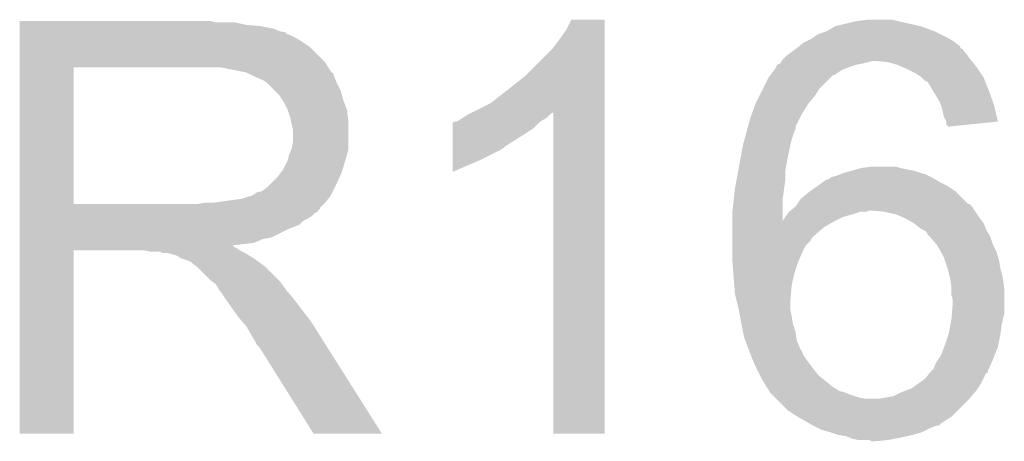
# Model space of a CAD drawing. Extents: x -1.3 to 24.2, y -3.9 to 53.4.
# Tile 21 of 57: x 6.8 to 8.7, y 11.7 to 12.5. Entities that reach past the tile are written whole.
import ezdxf

# ---------------------------------------------------------------- set-up
doc = ezdxf.new("R2010")
doc.units = 0
doc.layers.add('TWO-WIRE_ETH_3_CLICK_V103_GTO', color=11, linetype='CONTINUOUS')

msp = doc.modelspace()

# ---------------------------------------------------------------- linework, layer by layer
at = {"layer": 'TWO-WIRE_ETH_3_CLICK_V103_GTO'}
for points in [[(6.80722, 12.51966), (6.807222, 12.5222), (7.193282, 12.51966), (7.183122, 12.5222)], [(6.80722, 12.51458), (6.80722, 12.51966), (7.25424, 12.51458), (7.228842, 12.51966)], [(7.88416, 12.504422), (7.894322, 12.524718), (7.960358, 12.504422), (7.96036, 12.524718)], [(7.894322, 12.524718), (7.894334, 12.52474), (7.96036, 12.524718), (7.894334, 12.52474)], [(8.415024, 12.512042), (8.43534, 12.51712), (8.582644, 12.512042), (8.559796, 12.51712)], [(8.43534, 12.51712), (8.4582, 12.5222), (8.559796, 12.51712), (8.53694, 12.5222)], [(8.4582, 12.5222), (8.478522, 12.52474), (8.53694, 12.5222), (8.526782, 12.52474)], [(6.80722, 12.51204), (6.80722, 12.51458), (7.282182, 12.51204), (7.25424, 12.51458)], [(6.80722, 12.506958), (6.80722, 12.51204), (7.307582, 12.506958), (7.282182, 12.51204)], [(6.80722, 12.50188), (6.80722, 12.506958), (7.320282, 12.50188), (7.307582, 12.506958)], [(6.80722, 12.499322), (6.80722, 12.50188), (7.33298, 12.499322), (7.320282, 12.50188)], [(6.80722, 12.496796), (6.80722, 12.499322), (7.332996, 12.496796), (7.33298, 12.499322)], [(7.87146, 12.48664), (7.88416, 12.504422), (7.960358, 12.48664), (7.960358, 12.504422)], [(8.382, 12.4968), (8.397242, 12.50188), (8.62076, 12.4968), (8.6106, 12.50188)], [(8.397242, 12.50188), (8.415016, 12.512038), (8.6106, 12.50188), (8.58266, 12.512038)], [(8.415016, 12.512038), (8.415024, 12.512042), (8.58266, 12.512038), (8.582644, 12.512042)], [(6.80722, 12.49426), (6.80722, 12.496796), (7.3406, 12.49426), (7.332996, 12.496796)], [(6.80722, 12.48918), (6.80722, 12.49426), (7.350758, 12.48918), (7.3406, 12.49426)], [(6.80722, 12.481562), (6.80722, 12.48918), (7.36346, 12.481562), (7.350758, 12.48918)], [(6.80722, 12.471398), (6.80722, 12.481562), (7.378702, 12.471398), (7.36346, 12.481562)], [(7.85622, 12.466322), (7.87146, 12.48664), (7.960358, 12.466322), (7.960358, 12.48664)], [(8.341984, 12.471392), (8.351522, 12.479022), (8.6614, 12.471392), (8.651872, 12.479022)], [(8.351522, 12.479022), (8.356598, 12.48156), (8.651872, 12.479022), (8.6487, 12.48156)], [(8.356598, 12.48156), (8.366762, 12.486642), (8.6487, 12.48156), (8.64023, 12.486642)], [(8.366762, 12.486642), (8.370568, 12.48918), (8.64023, 12.486642), (8.635998, 12.48918)], [(8.370568, 12.48918), (8.382, 12.4968), (8.635998, 12.48918), (8.62076, 12.4968)], [(6.807218, 12.440918), (6.80722, 12.471398), (7.40918, 12.440918), (7.378702, 12.471398)], [(7.80542, 12.41552), (7.85622, 12.466322), (7.960356, 12.41552), (7.960358, 12.466322)], [(8.321888, 12.45616), (8.32866, 12.46124), (8.6741, 12.45616), (8.669022, 12.46124)], [(8.32866, 12.46124), (8.335424, 12.466314), (8.669022, 12.46124), (8.666482, 12.466314)], [(8.335424, 12.466314), (8.338812, 12.468854), (8.666482, 12.466314), (8.661414, 12.468854)], [(8.338812, 12.468854), (8.33882, 12.46886), (8.661414, 12.468854), (8.661414, 12.46886)], [(8.33882, 12.46886), (8.341984, 12.471392), (8.661414, 12.46886), (8.6614, 12.471392)], [(6.807218, 12.43076), (6.807218, 12.440918), (7.415536, 12.43076), (7.40918, 12.440918)], [(8.3058, 12.438384), (8.309186, 12.44346), (8.468374, 12.438384), (8.488678, 12.44346)], [(8.309186, 12.44346), (8.310882, 12.446002), (8.683414, 12.44346), (8.681296, 12.446002)], [(8.310882, 12.446002), (8.31342, 12.44854), (8.681296, 12.446002), (8.67918, 12.44854)], [(8.31342, 12.44854), (8.318502, 12.45362), (8.67918, 12.44854), (8.675794, 12.45362)], [(8.318502, 12.45362), (8.321888, 12.45616), (8.675794, 12.45362), (8.6741, 12.45616)], [(8.519158, 12.44092), (8.496298, 12.44346), (8.68553, 12.44092), (8.683414, 12.44346)], [(8.53694, 12.435842), (8.519158, 12.44092), (8.689762, 12.435842), (8.68553, 12.44092)], [(6.807212, 12.161542), (6.807218, 12.43074), (6.91388, 12.161542), (6.913882, 12.43074)], [(6.807218, 12.43074), (6.807218, 12.43076), (6.913882, 12.43074), (7.17042, 12.43076)], [(7.254234, 12.4206), (7.203442, 12.43076), (7.421892, 12.4206), (7.415536, 12.43076)], [(7.254242, 12.420598), (7.254234, 12.4206), (7.42221, 12.420598), (7.421892, 12.4206)], [(7.254272, 12.420584), (7.254242, 12.420598), (7.424424, 12.420584), (7.42221, 12.420598)], [(7.26948, 12.41298), (7.254272, 12.420584), (7.42696, 12.41298), (7.424424, 12.420584)], [(8.28675, 12.41552), (8.294366, 12.425678), (8.412476, 12.41552), (8.427718, 12.425678)], [(8.294366, 12.425678), (8.298176, 12.43076), (8.427718, 12.425678), (8.44042, 12.43076)], [(8.298176, 12.43076), (8.29818, 12.430764), (8.44042, 12.43076), (8.440432, 12.430764)], [(8.29818, 12.430764), (8.298186, 12.433306), (8.440432, 12.430764), (8.44806, 12.433306)], [(8.298186, 12.433306), (8.300718, 12.435838), (8.44806, 12.433306), (8.45566, 12.435838)], [(8.300718, 12.435838), (8.300724, 12.435842), (8.45566, 12.435838), (8.455678, 12.435842)], [(8.300724, 12.435842), (8.305792, 12.43838), (8.455678, 12.435842), (8.46836, 12.43838)], [(8.305792, 12.43838), (8.3058, 12.438384), (8.46836, 12.43838), (8.468374, 12.438384)], [(8.54287, 12.4333), (8.53694, 12.435842), (8.69188, 12.4333), (8.689762, 12.435842)], [(8.55472, 12.42822), (8.54287, 12.4333), (8.695268, 12.42822), (8.69188, 12.4333)], [(8.56996, 12.4206), (8.55472, 12.42822), (8.700348, 12.4206), (8.695268, 12.42822)], [(8.582658, 12.412982), (8.56996, 12.4206), (8.705426, 12.412982), (8.700348, 12.4206)], [(7.287262, 12.405358), (7.26948, 12.41298), (7.43001, 12.405358), (7.42696, 12.41298)], [(7.29488, 12.40028), (7.287262, 12.405358), (7.43204, 12.40028), (7.43001, 12.405358)], [(7.294882, 12.400278), (7.29488, 12.40028), (7.432042, 12.400278), (7.43204, 12.40028)], [(7.310122, 12.385038), (7.294882, 12.400278), (7.439662, 12.385038), (7.432042, 12.400278)], [(7.78002, 12.3952), (7.80542, 12.41552), (7.960356, 12.3952), (7.960356, 12.41552)], [(8.27278, 12.39012), (8.282942, 12.41044), (8.38454, 12.39012), (8.40486, 12.41044)], [(8.282942, 12.41044), (8.286746, 12.415514), (8.40486, 12.41044), (8.409934, 12.415514)], [(8.286746, 12.415514), (8.28675, 12.41552), (8.409934, 12.415514), (8.412476, 12.41552)], [(8.585202, 12.41044), (8.582658, 12.412982), (8.70712, 12.41044), (8.705426, 12.412982)], [(8.59028, 12.405362), (8.585202, 12.41044), (8.709152, 12.405362), (8.70712, 12.41044)], [(8.595356, 12.402822), (8.59028, 12.405362), (8.710168, 12.402822), (8.709152, 12.405362)], [(8.597898, 12.400282), (8.595356, 12.402822), (8.711184, 12.400282), (8.710168, 12.402822)], [(8.607046, 12.38504), (8.597898, 12.400282), (8.71728, 12.38504), (8.711184, 12.400282)], [(7.31774, 12.37742), (7.310122, 12.385038), (7.441838, 12.37742), (7.439662, 12.385038)], [(7.7343, 12.359642), (7.78002, 12.3952), (7.960354, 12.359642), (7.960356, 12.3952)], [(8.26516, 12.37488), (8.27278, 12.39012), (8.37438, 12.37488), (8.38454, 12.39012)], [(8.62076, 12.362182), (8.607046, 12.38504), (8.725592, 12.362182), (8.71728, 12.38504)], [(7.324514, 12.36726), (7.31774, 12.37742), (7.44474, 12.36726), (7.441838, 12.37742)], [(7.3279, 12.362178), (7.324514, 12.36726), (7.446646, 12.362178), (7.44474, 12.36726)], [(7.33552, 12.346938), (7.3279, 12.362178), (7.45236, 12.346938), (7.446646, 12.362178)], [(8.25754, 12.35964), (8.26516, 12.37488), (8.36168, 12.35964), (8.37438, 12.37488)], [(8.622454, 12.357098), (8.62076, 12.362182), (8.72744, 12.357098), (8.725592, 12.362182)], [(7.3406, 12.331698), (7.33552, 12.346938), (7.454054, 12.331698), (7.45236, 12.346938)], [(7.698708, 12.341844), (7.7343, 12.359642), (7.960354, 12.341844), (7.960354, 12.359642)], [(8.25015, 12.33932), (8.257538, 12.359638), (8.348982, 12.33932), (8.36168, 12.359638)], [(8.257538, 12.359638), (8.25754, 12.35964), (8.36168, 12.359638), (8.36168, 12.35964)], [(8.625838, 12.34694), (8.622454, 12.357098), (8.729778, 12.34694), (8.72744, 12.357098)], [(8.62838, 12.334242), (8.625838, 12.34694), (8.732698, 12.334242), (8.729778, 12.34694)], [(7.342126, 12.324078), (7.3406, 12.331698), (7.4549, 12.324078), (7.454054, 12.331698)], [(7.34314, 12.319), (7.342126, 12.324078), (7.4549, 12.319), (7.4549, 12.324078)], [(7.660646, 12.321546), (7.663182, 12.324078), (7.830826, 12.321546), (7.833358, 12.324078)], [(7.663182, 12.324078), (7.663186, 12.32408), (7.833358, 12.324078), (7.83336, 12.32408)], [(7.663186, 12.32408), (7.668264, 12.324082), (7.83336, 12.32408), (7.833364, 12.324082)], [(7.668264, 12.324082), (7.673342, 12.326622), (7.833364, 12.324082), (7.837598, 12.326622)], [(7.673342, 12.326622), (7.680956, 12.331698), (7.837598, 12.326622), (7.846058, 12.331698)], [(7.680956, 12.331698), (7.688582, 12.33678), (7.846058, 12.331698), (7.85114, 12.33678)], [(7.688582, 12.33678), (7.693656, 12.339318), (7.85114, 12.33678), (7.85368, 12.339318)], [(7.693656, 12.339318), (7.698708, 12.341844), (7.85368, 12.339318), (7.85873, 12.341844)], [(7.85876, 11.709422), (7.85873, 12.341844), (7.960338, 11.709422), (7.960354, 12.341844)], [(8.242528, 12.313916), (8.24738, 12.3317), (8.33628, 12.313916), (8.345172, 12.3317)], [(8.24738, 12.3317), (8.25015, 12.33932), (8.345172, 12.3317), (8.348982, 12.33932)], [(8.633458, 12.324084), (8.62838, 12.334242), (8.735036, 12.324084), (8.732698, 12.334242)], [(8.63346, 12.324078), (8.633458, 12.324084), (8.735036, 12.324078), (8.735036, 12.324084)], [(8.63346, 12.316482), (8.63346, 12.324078), (8.660802, 12.316482), (8.735036, 12.324078)], [(7.34568, 12.308838), (7.34314, 12.319), (7.4549, 12.308838), (7.4549, 12.319)], [(7.34568, 12.283438), (7.34568, 12.308838), (7.4549, 12.283438), (7.4549, 12.308838)], [(7.660644, 12.31138), (7.660646, 12.321546), (7.82066, 12.31138), (7.830826, 12.321546)], [(7.660644, 12.30122), (7.660644, 12.31138), (7.80542, 12.30122), (7.82066, 12.31138)], [(8.235602, 12.28852), (8.239758, 12.303758), (8.328662, 12.28852), (8.33374, 12.303758)], [(8.239758, 12.303758), (8.241144, 12.308836), (8.33374, 12.303758), (8.336278, 12.308836)], [(8.241144, 12.308836), (8.242528, 12.313916), (8.336278, 12.308836), (8.33628, 12.313916)], [(8.635978, 12.31646), (8.63346, 12.316482), (8.660586, 12.31646), (8.660802, 12.316482)], [(8.636, 12.313944), (8.635978, 12.31646), (8.636, 12.313944), (8.660586, 12.31646)], [(7.660642, 12.275818), (7.660644, 12.30122), (7.764778, 12.275818), (7.80542, 12.30122)], [(8.232832, 12.27836), (8.235602, 12.28852), (8.32612, 12.27836), (8.328662, 12.28852)], [(7.33806, 12.258038), (7.34212, 12.268196), (7.451996, 12.258038), (7.4549, 12.268196)], [(7.34212, 12.268196), (7.343138, 12.270738), (7.4549, 12.268196), (7.4549, 12.270738)], [(7.343138, 12.270738), (7.34568, 12.283438), (7.4549, 12.270738), (7.4549, 12.283438)], [(7.66064, 12.24788), (7.660642, 12.2682), (7.71398, 12.24788), (7.754618, 12.2682)], [(7.660642, 12.27328), (7.660642, 12.275818), (7.76224, 12.27328), (7.764778, 12.275818)], [(7.660642, 12.2682), (7.660642, 12.27328), (7.754618, 12.2682), (7.76224, 12.27328)], [(8.225674, 12.24026), (8.23214, 12.27582), (8.3185, 12.24026), (8.325612, 12.27582)], [(8.23214, 12.27582), (8.232832, 12.27836), (8.325612, 12.27582), (8.32612, 12.27836)], [(7.325358, 12.22756), (7.33552, 12.247878), (7.442962, 12.22756), (7.449056, 12.247878)], [(7.33552, 12.247878), (7.336154, 12.25042), (7.449056, 12.247878), (7.44982, 12.25042)], [(7.336154, 12.25042), (7.33806, 12.258038), (7.44982, 12.25042), (7.451996, 12.258038)], [(7.66064, 12.225054), (7.66064, 12.24788), (7.66064, 12.225054), (7.71398, 12.24788)], [(7.32282, 12.225018), (7.325358, 12.22756), (7.4422, 12.225018), (7.442962, 12.22756)], [(8.222902, 12.225018), (8.225674, 12.24026), (8.31596, 12.225018), (8.3185, 12.24026)], [(8.43026, 12.222482), (8.448036, 12.22756), (8.584348, 12.222482), (8.56742, 12.22756)], [(8.448036, 12.22756), (8.465822, 12.23264), (8.56742, 12.22756), (8.542022, 12.23264)], [(8.465822, 12.23264), (8.486126, 12.235178), (8.542022, 12.23264), (8.534402, 12.235178)], [(8.486126, 12.235178), (8.486142, 12.23518), (8.534402, 12.235178), (8.486142, 12.23518)], [(7.302498, 12.20216), (7.315198, 12.21486), (7.43204, 12.20216), (7.437684, 12.21486)], [(7.315198, 12.21486), (7.32282, 12.225018), (7.437684, 12.21486), (7.4422, 12.225018)], [(8.2169, 12.192), (8.21967, 12.20724), (8.313782, 12.192), (8.31596, 12.20724)], [(8.21967, 12.20724), (8.222902, 12.225018), (8.31596, 12.20724), (8.31596, 12.225018)], [(8.39013, 12.2047), (8.397244, 12.20978), (8.62076, 12.2047), (8.612292, 12.20978)], [(8.397244, 12.20978), (8.399786, 12.209784), (8.612292, 12.20978), (8.612286, 12.209784)], [(8.399786, 12.209784), (8.403588, 12.21232), (8.612286, 12.209784), (8.608058, 12.21232)], [(8.403588, 12.21232), (8.407402, 12.214862), (8.608058, 12.21232), (8.602976, 12.214862)], [(8.407402, 12.214862), (8.417562, 12.217402), (8.602976, 12.214862), (8.597896, 12.217402)], [(8.417562, 12.217402), (8.423906, 12.21994), (8.597896, 12.217402), (8.59282, 12.21994)], [(8.423906, 12.21994), (8.43026, 12.222482), (8.59282, 12.21994), (8.584348, 12.222482)], [(7.274556, 12.184378), (7.284718, 12.186918), (7.423148, 12.184378), (7.424418, 12.186918)], [(7.284718, 12.186918), (7.294878, 12.19454), (7.424418, 12.186918), (7.42823, 12.19454)], [(7.294878, 12.19454), (7.302498, 12.20216), (7.42823, 12.19454), (7.43204, 12.20216)], [(8.214642, 12.171678), (8.2169, 12.192), (8.31088, 12.171678), (8.313782, 12.192)], [(8.36168, 12.18438), (8.365232, 12.186918), (8.653782, 12.18438), (8.651242, 12.186918)], [(8.365232, 12.186918), (8.379458, 12.197078), (8.651242, 12.186918), (8.636002, 12.197078)], [(8.379458, 12.197078), (8.39013, 12.2047), (8.636002, 12.197078), (8.62076, 12.2047)], [(7.188198, 12.16406), (7.22376, 12.16914), (7.40918, 12.16406), (7.413244, 12.16914)], [(7.22376, 12.16914), (7.244078, 12.17168), (7.413244, 12.16914), (7.415276, 12.17168)], [(7.244078, 12.17168), (7.259318, 12.176758), (7.415276, 12.17168), (7.419338, 12.176758)], [(7.259318, 12.176758), (7.261856, 12.17676), (7.419338, 12.176758), (7.41934, 12.17676)], [(7.261856, 12.17676), (7.266938, 12.1793), (7.41934, 12.17676), (7.42061, 12.1793)], [(7.266938, 12.1793), (7.274556, 12.184378), (7.42061, 12.1793), (7.423148, 12.184378)], [(8.21182, 12.14628), (8.214642, 12.171678), (8.310904, 12.14628), (8.31088, 12.171678)], [(8.339666, 12.16152), (8.346444, 12.171682), (8.676646, 12.16152), (8.666482, 12.171682)], [(8.346444, 12.171682), (8.36168, 12.18438), (8.666482, 12.171682), (8.653782, 12.18438)], [(6.80721, 12.15136), (6.807212, 12.153894), (7.398998, 12.15136), (7.39902, 12.153894)], [(6.80721, 12.151346), (6.80721, 12.15136), (7.396474, 12.151346), (7.398998, 12.15136)], [(6.80721, 12.146278), (6.80721, 12.151346), (7.393934, 12.146278), (7.396474, 12.151346)], [(6.807212, 12.16152), (6.807212, 12.161542), (7.157718, 12.16152), (6.91388, 12.161542)], [(6.807212, 12.153894), (6.807212, 12.16152), (7.39902, 12.153894), (7.40664, 12.16152)], [(7.157718, 12.16152), (7.170418, 12.16406), (7.40664, 12.16152), (7.40918, 12.16406)], [(8.323582, 12.146282), (8.326754, 12.14882), (8.475984, 12.146282), (8.481064, 12.14882)], [(8.326754, 12.14882), (8.336278, 12.15644), (8.68934, 12.14882), (8.68426, 12.15644)], [(8.336278, 12.15644), (8.336282, 12.156442), (8.68426, 12.15644), (8.684258, 12.156442)], [(8.336282, 12.156442), (8.339662, 12.161514), (8.684258, 12.156442), (8.679186, 12.161514)], [(8.339662, 12.161514), (8.339666, 12.16152), (8.679186, 12.161514), (8.676646, 12.16152)], [(8.51154, 12.14628), (8.488678, 12.14882), (8.691034, 12.14628), (8.68934, 12.14882)], [(6.80721, 12.143738), (6.80721, 12.146278), (7.38886, 12.143738), (7.393934, 12.146278)], [(6.80721, 12.13866), (6.80721, 12.143738), (7.38378, 12.13866), (7.38886, 12.143738)], [(6.80721, 12.13358), (6.80721, 12.13866), (7.376158, 12.13358), (7.38378, 12.13866)], [(6.80721, 12.128498), (6.80721, 12.13358), (7.366, 12.128498), (7.376158, 12.13358)], [(8.21182, 12.128558), (8.21182, 12.14628), (8.31092, 12.128558), (8.310904, 12.14628)], [(8.21182, 12.12596), (8.21182, 12.128558), (8.40994, 12.12596), (8.415134, 12.128558)], [(8.31092, 12.128558), (8.31596, 12.13612), (8.415134, 12.128558), (8.430258, 12.13612)], [(8.31596, 12.136122), (8.31977, 12.1412), (8.430262, 12.136122), (8.44804, 12.1412)], [(8.31596, 12.13612), (8.31596, 12.136122), (8.430258, 12.13612), (8.430262, 12.136122)], [(8.31977, 12.1412), (8.32358, 12.14628), (8.44804, 12.1412), (8.463284, 12.14628)], [(8.32358, 12.14628), (8.323582, 12.146282), (8.463284, 12.14628), (8.475984, 12.146282)], [(8.534402, 12.141198), (8.51154, 12.14628), (8.694422, 12.141198), (8.691034, 12.14628)], [(8.552182, 12.13358), (8.534402, 12.141198), (8.6995, 12.13358), (8.694422, 12.141198)], [(8.569958, 12.12342), (8.552182, 12.13358), (8.70712, 12.12342), (8.6995, 12.13358)], [(6.80721, 12.12088), (6.80721, 12.128498), (7.358376, 12.12088), (7.366, 12.128498)], [(6.80721, 12.11072), (6.80721, 12.12088), (7.33298, 12.11072), (7.358376, 12.12088)], [(6.80721, 12.09548), (6.80721, 12.11072), (7.302498, 12.09548), (7.33298, 12.11072)], [(8.21182, 12.115802), (8.21182, 12.12596), (8.392162, 12.115802), (8.40994, 12.12596)], [(8.21182, 12.09802), (8.21182, 12.115802), (8.37184, 12.09802), (8.392162, 12.115802)], [(8.582662, 12.113258), (8.569958, 12.12342), (8.711186, 12.113258), (8.70712, 12.12342)], [(8.58774, 12.110718), (8.582662, 12.113258), (8.7122, 12.110718), (8.711186, 12.113258)], [(8.59282, 12.108176), (8.58774, 12.110718), (8.713726, 12.108176), (8.7122, 12.110718)], [(6.80721, 12.092938), (6.80721, 12.09548), (7.287258, 12.092938), (7.302498, 12.09548)], [(6.80721, 12.08532), (6.80721, 12.092938), (7.269476, 12.08532), (7.287258, 12.092938)], [(8.21182, 12.09548), (8.21182, 12.09802), (8.369302, 12.09548), (8.37184, 12.09802)], [(8.21182, 12.090404), (8.21182, 12.09548), (8.366762, 12.090404), (8.369302, 12.09548)], [(8.21182, 12.08024), (8.21182, 12.090404), (8.356602, 12.08024), (8.366762, 12.090404)], [(8.597902, 12.100558), (8.59282, 12.108176), (8.718298, 12.100558), (8.713726, 12.108176)], [(8.60044, 12.09802), (8.597902, 12.100558), (8.71982, 12.09802), (8.718298, 12.100558)], [(8.613504, 12.08278), (8.60044, 12.09802), (8.7249, 12.08278), (8.71982, 12.09802)], [(6.807208, 12.077698), (6.80721, 12.080206), (7.228844, 12.077698), (7.226332, 12.080206)], [(6.807208, 12.075158), (6.807208, 12.077698), (7.233922, 12.075158), (7.228844, 12.077698)], [(6.807208, 12.07008), (6.807208, 12.075158), (7.241542, 12.07008), (7.233922, 12.075158)], [(6.80721, 12.08278), (6.80721, 12.08532), (7.24916, 12.08278), (7.269476, 12.08532)], [(6.80721, 12.080206), (6.80721, 12.08278), (7.226332, 12.080206), (7.24916, 12.08278)], [(8.21182, 12.065), (8.21182, 12.08024), (8.34898, 12.065), (8.356602, 12.08024)], [(8.615682, 12.080238), (8.613504, 12.08278), (8.726172, 12.080238), (8.7249, 12.08278)], [(8.622738, 12.067538), (8.615682, 12.080238), (8.732522, 12.067538), (8.726172, 12.080238)], [(6.8072, 11.709422), (6.807208, 12.070058), (6.913858, 11.709422), (6.91388, 12.070058)], [(6.807208, 12.070058), (6.807208, 12.07008), (6.91388, 12.070058), (7.053578, 12.07008)], [(7.066278, 12.06754), (7.053578, 12.07008), (7.24662, 12.06754), (7.241542, 12.07008)], [(7.089136, 12.065002), (7.084056, 12.06754), (7.251696, 12.065002), (7.24662, 12.06754)], [(7.099298, 12.065), (7.089136, 12.065002), (7.251698, 12.065), (7.251696, 12.065002)], [(7.11708, 12.059922), (7.099298, 12.065), (7.259824, 12.059922), (7.251698, 12.065)], [(7.124696, 12.054842), (7.11708, 12.059922), (7.267952, 12.054842), (7.259824, 12.059922)], [(7.13232, 12.0523), (7.124696, 12.054842), (7.272018, 12.0523), (7.267952, 12.054842)], [(7.139938, 12.04976), (7.13232, 12.0523), (7.275406, 12.04976), (7.272018, 12.0523)], [(8.21182, 12.049758), (8.21182, 12.065), (8.342448, 12.049758), (8.34898, 12.065)], [(8.62838, 12.057378), (8.622738, 12.067538), (8.735426, 12.057378), (8.732522, 12.067538)], [(8.63092, 12.04976), (8.62838, 12.057378), (8.7376, 12.04976), (8.735426, 12.057378)], [(7.145016, 12.047222), (7.139938, 12.04976), (7.27879, 12.047222), (7.275406, 12.04976)], [(7.14756, 12.044682), (7.145016, 12.047222), (7.282176, 12.044682), (7.27879, 12.047222)], [(7.157718, 12.03706), (7.14756, 12.044682), (7.292338, 12.03706), (7.282176, 12.044682)], [(7.157722, 12.037058), (7.157718, 12.03706), (7.29234, 12.037058), (7.292338, 12.03706)], [(7.18312, 12.011662), (7.157722, 12.037058), (7.317738, 12.011662), (7.29234, 12.037058)], [(8.212016, 12.047218), (8.21182, 12.049758), (8.34136, 12.047218), (8.342448, 12.049758)], [(8.213774, 12.02436), (8.212016, 12.047218), (8.333742, 12.02436), (8.34136, 12.047218)], [(8.635998, 12.03452), (8.63092, 12.04976), (8.74014, 12.03452), (8.7376, 12.04976)], [(8.64108, 12.014198), (8.635998, 12.03452), (8.74522, 12.014198), (8.74014, 12.03452)], [(8.215534, 12.0015), (8.213774, 12.02436), (8.32866, 12.0015), (8.333742, 12.02436)], [(8.64362, 11.996418), (8.64108, 12.014198), (8.747444, 11.996418), (8.74522, 12.014198)], [(7.18651, 12.00912), (7.18312, 12.011662), (7.32028, 12.00912), (7.317738, 12.011662)], [(7.193278, 12.004042), (7.18651, 12.00912), (7.323908, 12.004042), (7.32028, 12.00912)], [(7.198358, 11.996422), (7.193278, 12.004042), (7.32935, 11.996422), (7.323908, 12.004042)], [(7.200898, 11.991344), (7.198358, 11.996422), (7.332978, 11.991344), (7.32935, 11.996422)], [(8.2169, 11.983722), (8.215534, 12.0015), (8.327178, 11.983722), (8.32866, 12.0015)], [(8.643622, 11.993878), (8.64362, 11.996418), (8.74776, 11.993878), (8.747444, 11.996418)], [(8.643622, 11.981178), (8.643622, 11.993878), (8.74776, 11.981178), (8.74776, 11.993878)], [(7.200902, 11.99134), (7.200898, 11.991344), (7.33298, 11.99134), (7.332978, 11.991344)], [(7.203438, 11.988802), (7.200902, 11.99134), (7.335156, 11.988802), (7.33298, 11.99134)], [(7.2136, 11.973562), (7.203438, 11.988802), (7.34822, 11.973562), (7.335156, 11.988802)], [(7.2136, 11.97356), (7.2136, 11.973562), (7.348222, 11.97356), (7.34822, 11.973562)], [(7.228114, 11.95324), (7.2136, 11.97356), (7.36346, 11.95324), (7.348222, 11.97356)], [(8.220076, 11.97102), (8.2169, 11.983722), (8.32612, 11.97102), (8.327178, 11.983722)], [(8.64616, 11.973556), (8.643622, 11.981178), (8.74776, 11.973556), (8.74776, 11.981178)], [(8.64616, 11.96594), (8.64616, 11.973556), (8.74776, 11.96594), (8.74776, 11.973556)], [(8.22452, 11.953242), (8.220076, 11.97102), (8.32612, 11.953242), (8.32612, 11.97102)], [(8.644466, 11.945618), (8.64616, 11.96594), (8.74776, 11.945618), (8.74776, 11.96594)], [(7.239, 11.937998), (7.228114, 11.95324), (7.375316, 11.937998), (7.36346, 11.95324)], [(7.245532, 11.93038), (7.239, 11.937998), (7.38124, 11.93038), (7.375316, 11.937998)], [(8.22452, 11.95324), (8.22452, 11.953242), (8.326122, 11.95324), (8.32612, 11.953242)], [(8.22683, 11.94054), (8.22452, 11.95324), (8.32866, 11.94054), (8.326122, 11.95324)], [(8.2296, 11.9253), (8.22683, 11.94054), (8.3312, 11.9253), (8.32866, 11.94054)], [(8.64177, 11.925298), (8.64362, 11.93546), (8.74268, 11.925298), (8.74522, 11.93546)], [(8.64362, 11.93546), (8.644466, 11.945618), (8.74522, 11.93546), (8.74776, 11.945618)], [(7.25424, 11.92022), (7.245532, 11.93038), (7.387662, 11.92022), (7.38124, 11.93038)], [(7.2644, 11.90244), (7.25424, 11.92022), (7.3989, 11.90244), (7.387662, 11.92022)], [(8.232648, 11.910062), (8.2296, 11.9253), (8.336278, 11.910062), (8.3312, 11.9253)], [(8.638538, 11.907518), (8.64177, 11.925298), (8.740456, 11.907518), (8.74268, 11.925298)], [(7.27202, 11.889738), (7.2644, 11.90244), (7.406926, 11.889738), (7.3989, 11.90244)], [(8.23468, 11.899902), (8.232648, 11.910062), (8.337732, 11.899902), (8.336278, 11.910062)], [(8.237538, 11.892284), (8.23468, 11.899902), (8.33882, 11.892284), (8.337732, 11.899902)], [(8.63092, 11.88466), (8.637692, 11.904982), (8.736074, 11.88466), (8.74014, 11.904982)], [(8.637692, 11.904982), (8.638538, 11.907518), (8.74014, 11.904982), (8.740456, 11.907518)], [(7.274558, 11.884664), (7.27202, 11.889738), (7.410134, 11.884664), (7.406926, 11.889738)], [(7.279638, 11.879582), (7.274558, 11.884664), (7.413346, 11.879582), (7.410134, 11.884664)], [(7.386318, 11.70941), (7.279638, 11.879582), (7.520894, 11.70941), (7.413346, 11.879582)], [(8.244204, 11.874504), (8.237538, 11.892284), (8.346438, 11.874504), (8.33882, 11.892284)], [(8.623298, 11.864338), (8.629012, 11.879578), (8.728962, 11.864338), (8.735058, 11.879578)], [(8.629012, 11.879578), (8.63092, 11.88466), (8.735058, 11.879578), (8.736074, 11.88466)], [(8.245158, 11.871962), (8.244204, 11.874504), (8.348976, 11.871962), (8.346438, 11.874504)], [(8.248016, 11.86434), (8.245158, 11.871962), (8.35152, 11.86434), (8.348976, 11.871962)], [(8.24992, 11.85926), (8.248016, 11.86434), (8.354908, 11.85926), (8.35152, 11.86434)], [(8.25101, 11.85672), (8.24992, 11.85926), (8.3566, 11.85672), (8.354908, 11.85926)], [(8.616526, 11.85418), (8.623298, 11.864338), (8.7249, 11.85418), (8.728962, 11.864338)], [(8.25754, 11.84148), (8.25101, 11.85672), (8.36803, 11.84148), (8.3566, 11.85672)], [(8.26008, 11.8364), (8.25754, 11.84148), (8.37184, 11.8364), (8.36803, 11.84148)], [(8.608056, 11.8364), (8.61314, 11.8491), (8.716998, 11.8364), (8.722642, 11.8491)], [(8.61314, 11.8491), (8.616526, 11.85418), (8.722642, 11.8491), (8.7249, 11.85418)], [(8.26643, 11.823702), (8.26008, 11.8364), (8.381998, 11.823702), (8.37184, 11.8364)], [(8.27024, 11.81608), (8.26643, 11.823702), (8.391526, 11.81608), (8.381998, 11.823702)], [(8.58266, 11.811), (8.592818, 11.818618), (8.703308, 11.811), (8.707118, 11.818618)], [(8.592818, 11.818618), (8.60043, 11.828766), (8.707118, 11.818618), (8.712194, 11.828766)], [(8.60043, 11.828766), (8.60044, 11.828778), (8.712194, 11.828766), (8.714356, 11.828778)], [(8.60044, 11.82878), (8.602976, 11.831316), (8.714718, 11.82878), (8.71474, 11.831316)], [(8.60044, 11.828778), (8.60044, 11.82878), (8.714356, 11.828778), (8.714718, 11.82878)], [(8.602976, 11.831316), (8.608056, 11.8364), (8.71474, 11.831316), (8.716998, 11.8364)], [(8.277858, 11.803382), (8.27024, 11.81608), (8.407398, 11.803382), (8.391526, 11.81608)], [(8.27786, 11.803378), (8.277858, 11.803382), (8.407404, 11.803378), (8.407398, 11.803382)], [(8.279552, 11.800842), (8.27786, 11.803378), (8.40994, 11.800842), (8.407404, 11.803378)], [(8.281246, 11.7983), (8.279552, 11.800842), (8.415018, 11.7983), (8.40994, 11.800842)], [(8.56488, 11.7983), (8.5791, 11.808458), (8.695266, 11.7983), (8.702038, 11.808458)], [(8.5791, 11.808458), (8.58266, 11.811), (8.702038, 11.808458), (8.703308, 11.811)], [(8.282938, 11.795762), (8.281246, 11.7983), (8.418826, 11.795762), (8.415018, 11.7983)], [(8.28421, 11.793222), (8.282938, 11.795762), (8.422636, 11.793222), (8.418826, 11.795762)], [(8.285478, 11.790684), (8.28421, 11.793222), (8.432784, 11.790684), (8.422636, 11.793222)], [(8.285482, 11.79068), (8.285478, 11.790684), (8.432798, 11.79068), (8.432784, 11.790684)], [(8.290562, 11.7856), (8.285482, 11.79068), (8.4455, 11.7856), (8.432798, 11.79068)], [(8.29564, 11.780522), (8.290562, 11.7856), (8.46074, 11.780522), (8.4455, 11.7856)], [(8.298182, 11.77798), (8.29564, 11.780522), (8.473438, 11.77798), (8.46074, 11.780522)], [(8.501378, 11.77798), (8.51408, 11.78052), (8.678818, 11.77798), (8.680996, 11.78052)], [(8.51408, 11.78052), (8.529318, 11.78306), (8.680996, 11.78052), (8.683172, 11.78306)], [(8.529318, 11.78306), (8.54456, 11.79068), (8.683172, 11.78306), (8.689704, 11.79068)], [(8.54456, 11.79068), (8.551328, 11.793218), (8.689704, 11.79068), (8.69188, 11.793218)], [(8.551328, 11.793218), (8.56488, 11.7983), (8.69188, 11.793218), (8.695266, 11.7983)], [(8.300722, 11.77544), (8.298182, 11.77798), (8.676642, 11.77544), (8.678818, 11.77798)], [(8.321038, 11.755122), (8.300722, 11.77544), (8.65632, 11.755122), (8.676642, 11.77544)], [(8.33628, 11.74496), (8.321038, 11.755122), (8.646158, 11.74496), (8.65632, 11.755122)], [(8.340726, 11.74242), (8.33628, 11.74496), (8.643618, 11.74242), (8.646158, 11.74496)], [(8.362956, 11.729718), (8.340726, 11.74242), (8.623298, 11.729718), (8.643618, 11.74242)], [(8.371842, 11.72464), (8.362956, 11.729718), (8.618214, 11.72464), (8.623298, 11.729718)], [(8.371846, 11.724638), (8.371842, 11.72464), (8.613136, 11.724638), (8.618214, 11.72464)], [(8.382002, 11.71956), (8.371846, 11.724638), (8.60044, 11.71956), (8.613136, 11.724638)], [(6.913858, 11.7094), (6.8072, 11.709422), (6.913858, 11.7094), (6.913858, 11.709422)], [(7.5209, 11.7094), (7.520894, 11.70941), (7.5209, 11.7094), (7.386318, 11.70941)], [(7.960338, 11.7094), (7.85876, 11.709422), (7.960338, 11.7094), (7.960338, 11.709422)], [(8.38708, 11.71702), (8.382002, 11.71956), (8.59536, 11.71702), (8.60044, 11.71956)], [(8.40486, 11.71194), (8.38708, 11.71702), (8.5852, 11.71194), (8.59536, 11.71702)], [(8.404868, 11.711938), (8.40486, 11.71194), (8.585198, 11.711938), (8.5852, 11.71194)], [(8.420098, 11.706862), (8.404868, 11.711938), (8.567428, 11.706862), (8.585198, 11.711938)], [(8.42011, 11.70686), (8.420098, 11.706862), (8.567422, 11.70686), (8.567428, 11.706862)], [(8.435338, 11.70432), (8.42011, 11.70686), (8.55599, 11.70432), (8.567422, 11.70686)], [(8.441692, 11.70178), (8.435338, 11.70432), (8.54456, 11.70178), (8.55599, 11.70432)], [(8.448038, 11.699242), (8.441692, 11.70178), (8.53187, 11.699242), (8.54456, 11.70178)], [(8.460738, 11.6967), (8.448038, 11.699242), (8.51916, 11.6967), (8.53187, 11.699242)], [(8.486136, 11.694162), (8.481056, 11.6967), (8.491242, 11.694162), (8.51916, 11.6967)], [(8.491222, 11.69416), (8.486136, 11.694162), (8.491222, 11.69416), (8.491242, 11.694162)]]:
    msp.add_solid(points, dxfattribs=at)

doc.saveas('drawing.dxf')
